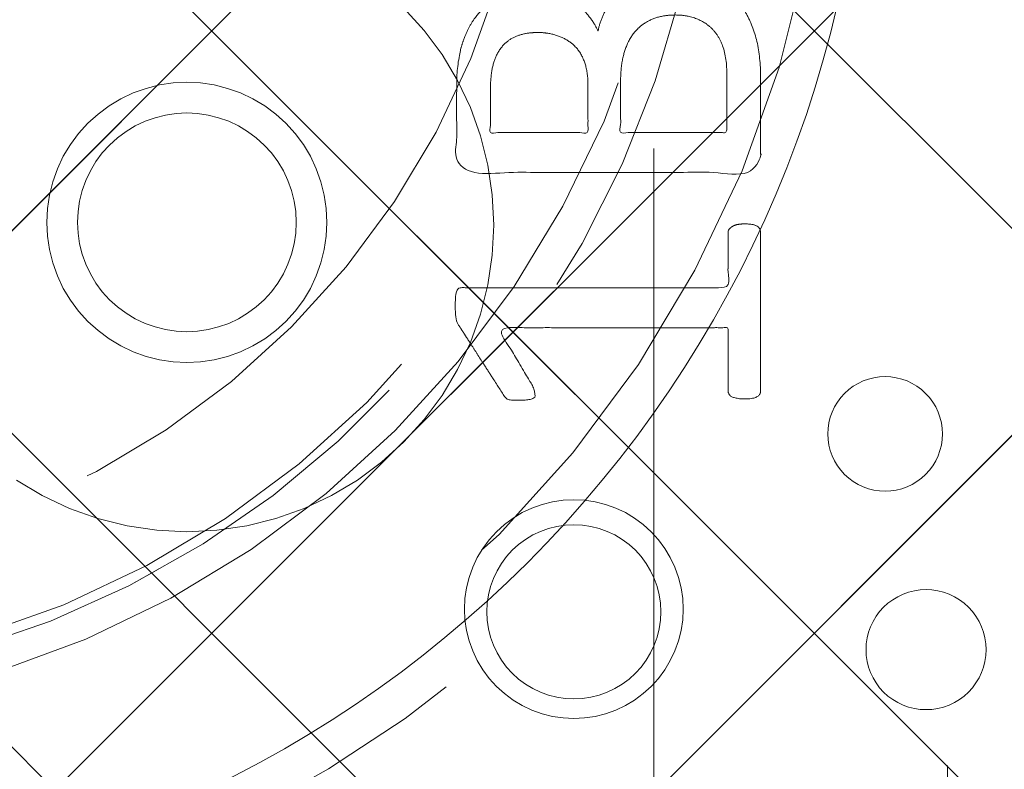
# Model space of a CAD drawing. Header units: inches. Extents: x -490 to -273, y -225 to 16.
# Tile 53 of 67: x -363.04 to -361.59, y 8.15 to 9.25. Entities that reach past the tile are written whole.
import ezdxf

# ---------------------------------------------------------------- set-up
doc = ezdxf.new("R2010")
doc.units = ezdxf.units.IN
doc.header["$LTSCALE"] = 32
doc.header["$MEASUREMENT"] = 0
doc.linetypes.add('Dash Style-1', pattern=[0.083328, 0.041656, -0.041672])
for name, color, linetype, lineweight in [('DashLine', 7, 'Dash Style-1', 13), ('DashLineFill', 7, 'Dash Style-1', 13), ('Drawing', 7, 'Continuous', 18), ('None', 7, 'Continuous', 18), ('Plastic-BracketCover', 7, 'Continuous', 13), ('SolidLine', 7, 'Continuous', 15), ('Wood_1-H', 7, 'Continuous', 13)]:
    doc.layers.add(name, color=color, linetype=linetype, lineweight=lineweight)
pattern_1 = [(45, (0, 0), (-1.61301565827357, 1.935715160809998), []), (45, (-1.0608, 1.0608), (-0.4723460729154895, 0.4167612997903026), [])]

# ---------------------------------------------------------------- blocks, each defined once
blk = doc.blocks.new('Group-9')
at = {"layer": 'Plastic-BracketCover', "color": 7}
for points, knots in [([(1.425934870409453, -0.3398696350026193), (1.448079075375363, -0.3398696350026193), (1.483143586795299, -0.3509408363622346), (1.512671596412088, -0.3693958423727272), (1.532972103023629, -0.3970783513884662), (1.555118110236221, -0.4469059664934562), (1.555118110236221, -0.5539431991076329), (1.555118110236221, -0.6203803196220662), (1.544045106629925, -0.6351443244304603), (1.330892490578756, -0.6351443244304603), (1.117739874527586, -0.6351443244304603), (1.106666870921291, -0.6203803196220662), (1.106666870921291, -0.5622479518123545), (1.106666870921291, -0.4708965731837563), (1.123276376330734, -0.4192243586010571), (1.150958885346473, -0.3860053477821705), (1.193405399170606, -0.3675503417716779), (1.235850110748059, -0.3675503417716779), (1.265378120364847, -0.374932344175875), (1.289369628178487, -0.3896963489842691), (1.309670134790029, -0.4136878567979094), (1.315206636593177, -0.4266063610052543), (1.318897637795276, -0.4081513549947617), (1.337350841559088, -0.3767778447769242), (1.365033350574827, -0.3527863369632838), (1.403788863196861, -0.3398696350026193), (1.425934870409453, -0.3398696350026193)], [0, 0, 0, 0.03145524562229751, 0.062910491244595, 0.09436573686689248, 0.1258209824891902, 0.188731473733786, 0.2661585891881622, 0.2758371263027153, 0.2855156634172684, 0.4355309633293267, 0.4452095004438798, 0.4548880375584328, 0.5214267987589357, 0.5746587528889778, 0.6278907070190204, 0.6811226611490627, 0.7343546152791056, 0.7627468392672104, 0.7911390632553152, 0.8195312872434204, 0.8479235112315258, 0.8479235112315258, 0.8859426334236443, 0.9239617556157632, 0.9619808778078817, 1, 1, 1]), ([(1.429625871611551, -0.4026148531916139), (1.409325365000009, -0.4026148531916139), (1.379797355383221, -0.4155333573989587), (1.359496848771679, -0.4395248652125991), (1.348423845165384, -0.4764330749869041), (1.348423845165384, -0.5401028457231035), (1.348423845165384, -0.5760901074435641), (1.426856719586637, -0.5760901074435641), (1.505289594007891, -0.5760901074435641), (1.505289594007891, -0.5327208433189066), (1.505289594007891, -0.4487514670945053), (1.477607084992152, -0.4155333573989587), (1.448079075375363, -0.4026148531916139), (1.429625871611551, -0.4026148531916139)], [0, 0, 0, 0.07915587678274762, 0.1583117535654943, 0.2374676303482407, 0.3166235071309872, 0.4195261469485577, 0.4195261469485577, 0.6437985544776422, 0.6437985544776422, 0.7678094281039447, 0.8839047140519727, 0.9419523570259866, 1, 1, 1]), ([(1.226622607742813, -0.4284518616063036), (1.210013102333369, -0.4284518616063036), (1.18417789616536, -0.4376793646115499), (1.165722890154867, -0.4579798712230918), (1.156495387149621, -0.4893515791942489), (1.156495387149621, -0.5447165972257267), (1.156495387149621, -0.5760901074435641), (1.228469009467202, -0.5760901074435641), (1.300442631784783, -0.5760901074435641), (1.300442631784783, -0.5419483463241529), (1.300442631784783, -0.4856605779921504), (1.289369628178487, -0.4561343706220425), (1.269069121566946, -0.4376793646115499), (1.241386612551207, -0.4284518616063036), (1.226622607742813, -0.4284518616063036)], [0, 0, 0, 0.07449877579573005, 0.1489975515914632, 0.223496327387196, 0.2979951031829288, 0.3954165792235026, 0.3954165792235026, 0.6189101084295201, 0.6189101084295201, 0.7249275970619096, 0.7936956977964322, 0.8624637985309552, 0.9312318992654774, 1, 1, 1]), ([(1.53112660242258, -0.7109774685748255), (1.538508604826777, -0.7109774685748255), (1.552349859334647, -0.7137457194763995), (1.555118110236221, -0.7220504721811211), (1.555118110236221, -0.841083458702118), (1.555118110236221, -0.9601164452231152), (1.553272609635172, -0.9638074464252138), (1.547736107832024, -0.9674984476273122), (1.538508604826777, -0.9693439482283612), (1.525590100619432, -0.9693439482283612), (1.516362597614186, -0.9674984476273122), (1.510826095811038, -0.965652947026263), (1.50713509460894, -0.9601164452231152), (1.50713509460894, -0.9112115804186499), (1.50713509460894, -0.864152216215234), (1.337351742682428, -0.864152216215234), (1.167568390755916, -0.864152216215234), (1.193404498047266, -0.9075205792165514), (1.219240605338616, -0.9508889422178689), (1.221086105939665, -0.9564254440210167), (1.222931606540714, -0.965652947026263), (1.219240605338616, -0.9693439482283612), (1.20816760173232, -0.9711894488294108), (1.195712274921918, -0.9711894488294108), (1.186023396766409, -0.9711894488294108), (1.180486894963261, -0.9693439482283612), (1.176795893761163, -0.965652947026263), (1.174950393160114, -0.9619619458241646), (1.141731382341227, -0.9102888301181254), (1.10851237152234, -0.8586157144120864), (1.106666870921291, -0.8567702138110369), (1.106666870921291, -0.8530792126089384), (1.104821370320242, -0.8475427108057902), (1.104821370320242, -0.8304718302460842), (1.104821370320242, -0.8124781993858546), (1.10851237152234, -0.8069416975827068), (1.112203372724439, -0.8050961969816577), (1.310591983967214, -0.8050961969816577), (1.50713509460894, -0.8050961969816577), (1.50713509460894, -0.7644960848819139), (1.50713509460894, -0.7202049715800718), (1.510826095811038, -0.7165139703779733), (1.516362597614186, -0.7128229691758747), (1.525590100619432, -0.7109774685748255), (1.53112660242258, -0.7109774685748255)], [0, 0, 0, 0.002610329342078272, 0.007830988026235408, 0.01044131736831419, 0.1761946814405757, 0.1788050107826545, 0.181415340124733, 0.1840256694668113, 0.1866359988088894, 0.1885937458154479, 0.1905514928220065, 0.192509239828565, 0.1944669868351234, 0.2443885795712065, 0.2443885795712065, 0.4244984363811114, 0.4244984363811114, 0.4780496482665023, 0.4780496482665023, 0.4842405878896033, 0.4904315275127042, 0.4966224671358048, 0.5028134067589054, 0.5070707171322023, 0.5109409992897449, 0.5148112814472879, 0.5186815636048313, 0.5186815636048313, 0.5762947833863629, 0.5762947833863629, 0.5787425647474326, 0.5811903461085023, 0.5836381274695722, 0.5902471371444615, 0.5931844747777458, 0.5961218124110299, 0.5990591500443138, 0.9118813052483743, 0.9118813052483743, 0.9765012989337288, 0.9823759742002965, 0.9882506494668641, 0.9941253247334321, 1, 1, 1])]:
    blk.add_open_spline(points, degree=2, knots=knots, dxfattribs=at)
blk = doc.blocks.new('1BRPFY-Leg_Plate (2D)')
at = {"layer": 'DashLineFill', "linetype": 'Continuous', "lineweight": 13}
h = blk.add_hatch(dxfattribs=at)
h.set_pattern_fill('Steel', color=253, style=0, pattern_type=2)
h.set_pattern_definition(pattern_1)
edge = h.paths.add_edge_path()
edge.add_arc((-1.704724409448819, -1.704724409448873), 0.125984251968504, 179.9999999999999, 269.9999999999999)
edge.add_line((-1.704724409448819, -1.830708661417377), (1.704724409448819, -1.830708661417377))
edge.add_arc((1.704724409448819, -1.704724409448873), 0.125984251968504, 270.0000000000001, 360.0000000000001)
edge.add_line((1.830708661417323, -1.704724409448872), (1.830708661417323, 1.704724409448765))
edge.add_arc((1.704724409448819, 1.704724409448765), 0.1259842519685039, 0, 90)
edge.add_line((1.704724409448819, 1.830708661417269), (-1.704724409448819, 1.830708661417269))
edge.add_arc((-1.704724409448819, 1.704724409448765), 0.1259842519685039, 90, 180)
edge.add_line((-1.830708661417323, 1.704724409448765), (-1.830708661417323, -1.704724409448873))
at = {"layer": 'DashLineFill', "flags": 128}
blk.add_lwpolyline([(-1.830708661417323, -1.704724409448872, 0.414213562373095), (-1.704724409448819, -1.830708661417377), (1.704724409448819, -1.830708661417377, 0.414213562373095), (1.830708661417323, -1.704724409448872), (1.830708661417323, 1.704724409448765, 0.414213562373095), (1.704724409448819, 1.830708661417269), (-1.704724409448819, 1.830708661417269, 0.414213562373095), (-1.830708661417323, 1.704724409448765)], format="xyb", close=True, dxfattribs=at)
at = {"layer": 'SolidLine', "flags": 128}
for points in [[(0.7086614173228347, -0.5019685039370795), (0.728920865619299, -0.5029637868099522), (0.7489852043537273, -0.5059400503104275), (0.7686612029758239, -0.5108686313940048), (0.7877593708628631, -0.5177020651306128), (0.8060957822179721, -0.5263745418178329), (0.823493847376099, -0.5368025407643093), (0.8397860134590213, -0.5488856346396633), (0.8548153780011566, -0.5625074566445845), (0.8684372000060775, -0.5775368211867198), (0.8805202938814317, -0.5938289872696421), (0.8909482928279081, -0.611227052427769), (0.8996207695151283, -0.6295634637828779), (0.9064542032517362, -0.6486616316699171), (0.9113827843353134, -0.6683376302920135), (0.9143590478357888, -0.688401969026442), (0.9153543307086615, -0.7086614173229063), (0.9143590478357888, -0.7289208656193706), (0.9113827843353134, -0.748985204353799), (0.9064542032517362, -0.7686612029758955), (0.8996207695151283, -0.7877593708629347), (0.8909482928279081, -0.8060957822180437), (0.8805202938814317, -0.8234938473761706), (0.8684372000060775, -0.8397860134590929), (0.8548153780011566, -0.8548153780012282), (0.8397860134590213, -0.8684372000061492), (0.823493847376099, -0.8805202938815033), (0.8060957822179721, -0.8909482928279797), (0.7877593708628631, -0.8996207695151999), (0.7686612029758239, -0.9064542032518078), (0.7489852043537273, -0.9113827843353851), (0.728920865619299, -0.9143590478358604), (0.7086614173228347, -0.9153543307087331), (0.6884019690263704, -0.9143590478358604), (0.668337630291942, -0.9113827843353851), (0.6486616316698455, -0.9064542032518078), (0.6295634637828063, -0.8996207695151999), (0.6112270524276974, -0.8909482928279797), (0.5938289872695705, -0.8805202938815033), (0.5775368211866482, -0.8684372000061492), (0.5625074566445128, -0.8548153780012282), (0.5488856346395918, -0.8397860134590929), (0.5368025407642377, -0.8234938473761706), (0.5263745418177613, -0.8060957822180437), (0.5177020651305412, -0.7877593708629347), (0.5108686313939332, -0.7686612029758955), (0.5059400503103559, -0.748985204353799), (0.5029637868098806, -0.7289208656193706), (0.5019685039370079, -0.7086614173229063), (0.5029637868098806, -0.688401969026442), (0.5059400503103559, -0.6683376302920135), (0.5108686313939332, -0.6486616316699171), (0.5177020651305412, -0.6295634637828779), (0.5263745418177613, -0.611227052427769), (0.5368025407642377, -0.5938289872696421), (0.5488856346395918, -0.5775368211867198), (0.5625074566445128, -0.5625074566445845), (0.5775368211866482, -0.5488856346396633), (0.5938289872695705, -0.5368025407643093), (0.6112270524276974, -0.5263745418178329), (0.6295634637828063, -0.5177020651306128), (0.6486616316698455, -0.5108686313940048), (0.668337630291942, -0.5059400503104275), (0.6884019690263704, -0.5029637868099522)], [(1.279527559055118, -1.118110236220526), (1.295349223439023, -1.118887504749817), (1.31101851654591, -1.121211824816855), (1.326384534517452, -1.125060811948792), (1.341299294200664, -1.130397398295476), (1.355619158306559, -1.137170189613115), (1.369206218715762, -1.145313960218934), (1.381929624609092, -1.154750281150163), (1.393666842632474, -1.165388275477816), (1.404304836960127, -1.177125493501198), (1.413741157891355, -1.189848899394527), (1.421884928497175, -1.203435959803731), (1.428657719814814, -1.217755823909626), (1.433994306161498, -1.232670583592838), (1.437843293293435, -1.24803660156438), (1.440167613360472, -1.263705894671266), (1.440944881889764, -1.279527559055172), (1.440167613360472, -1.295349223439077), (1.437843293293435, -1.311018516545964), (1.433994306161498, -1.326384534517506), (1.428657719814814, -1.341299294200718), (1.421884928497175, -1.355619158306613), (1.413741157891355, -1.369206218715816), (1.404304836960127, -1.381929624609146), (1.393666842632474, -1.393666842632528), (1.381929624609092, -1.404304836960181), (1.369206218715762, -1.413741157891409), (1.355619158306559, -1.421884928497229), (1.341299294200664, -1.428657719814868), (1.326384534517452, -1.433994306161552), (1.31101851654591, -1.437843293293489), (1.295349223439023, -1.440167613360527), (1.279527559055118, -1.440944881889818), (1.263705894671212, -1.440167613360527), (1.248036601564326, -1.437843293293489), (1.232670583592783, -1.433994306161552), (1.217755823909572, -1.428657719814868), (1.203435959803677, -1.421884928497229), (1.189848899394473, -1.413741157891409), (1.177125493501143, -1.404304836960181), (1.165388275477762, -1.393666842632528), (1.154750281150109, -1.381929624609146), (1.14531396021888, -1.369206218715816), (1.137170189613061, -1.355619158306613), (1.130397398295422, -1.341299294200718), (1.125060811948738, -1.326384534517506), (1.121211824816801, -1.311018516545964), (1.118887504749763, -1.295349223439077), (1.118110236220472, -1.279527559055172), (1.118887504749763, -1.263705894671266), (1.121211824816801, -1.24803660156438), (1.125060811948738, -1.232670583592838), (1.130397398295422, -1.217755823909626), (1.137170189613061, -1.203435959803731), (1.14531396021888, -1.189848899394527), (1.154750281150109, -1.177125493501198), (1.165388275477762, -1.165388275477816), (1.177125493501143, -1.154750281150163), (1.189848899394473, -1.145313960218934), (1.203435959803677, -1.137170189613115), (1.217755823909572, -1.130397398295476), (1.232670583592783, -1.125060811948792), (1.248036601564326, -1.121211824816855), (1.263705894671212, -1.118887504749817)]]:
    blk.add_lwpolyline(points, close=True, dxfattribs=at)
at = {"layer": 'Plastic-BracketCover', "color": 7}
blk.add_blockref('Group-9', (0, 0), dxfattribs=at)
blk = doc.blocks.new('1BRPX7-Util_Bkt_Lg-M (2D)')
at = {"layer": 'DashLineFill', "linetype": 'Continuous', "lineweight": 13}
h = blk.add_hatch(dxfattribs=at)
h.set_pattern_fill('Steel', color=253, style=0, pattern_type=2)
h.set_pattern_definition(pattern_1)
edge = h.paths.add_edge_path()
edge.add_line((-4.468503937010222, 7.405511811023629), (-3.129921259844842, 7.405511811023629))
edge.add_line((-3.129921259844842, 7.405511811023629), (-3.129921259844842, -2.011811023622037))
edge.add_line((-3.129921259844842, -2.011811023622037), (-4.468503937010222, -2.011811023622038))
edge.add_line((-4.468503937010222, -2.011811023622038), (-4.468503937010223, -2.145669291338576))
edge.add_line((-4.468503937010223, -2.145669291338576), (-2.421259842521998, -2.145669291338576))
edge.add_line((-2.421259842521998, -2.145669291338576), (-2.421259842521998, -2.523622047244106))
edge.add_arc((-2.303149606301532, -2.523622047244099), 0.1181102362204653, 180.0000000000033, 270.0000000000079)
edge.add_line((-2.303149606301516, -2.641732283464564), (2.303149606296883, -2.641732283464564))
edge.add_arc((2.303149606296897, -2.523622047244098), 0.1181102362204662, 269.9999999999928, 359.9999999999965)
edge.add_line((2.421259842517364, -2.523622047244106), (2.421259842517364, -2.145669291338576))
edge.add_line((2.421259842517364, -2.145669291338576), (4.46850393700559, -2.145669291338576))
edge.add_line((4.46850393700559, -2.145669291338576), (4.46850393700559, -2.011811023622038))
edge.add_line((4.46850393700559, -2.011811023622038), (3.129921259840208, -2.011811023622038))
edge.add_line((3.129921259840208, -2.011811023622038), (3.129921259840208, 7.405511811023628))
edge.add_line((3.129921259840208, 7.405511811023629), (4.46850393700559, 7.405511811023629))
edge.add_line((4.46850393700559, 7.405511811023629), (4.46850393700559, 7.539370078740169))
edge.add_line((4.46850393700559, 7.539370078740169), (2.421259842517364, 7.539370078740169))
edge.add_line((2.421259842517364, 7.539370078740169), (2.421259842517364, 7.917322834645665))
edge.add_arc((2.30314960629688, 7.917322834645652), 0.1181102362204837, 6.452788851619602e-12, 89.99999999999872)
edge.add_line((2.303149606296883, 8.035433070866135), (-2.303149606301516, 8.035433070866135))
edge.add_arc((-2.303149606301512, 7.91732283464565), 0.1181102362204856, 90.00000000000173, 179.9999999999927)
edge.add_line((-2.421259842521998, 7.917322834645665), (-2.421259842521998, 7.539370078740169))
edge.add_line((-2.421259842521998, 7.539370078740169), (-4.468503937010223, 7.539370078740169))
edge.add_line((-4.468503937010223, 7.539370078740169), (-4.468503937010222, 7.405511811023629))
at = {"layer": 'SolidLine', "flags": 128}
blk.add_lwpolyline([(1.02880818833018, 2.59967433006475), (1.058646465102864, 2.566752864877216), (1.085114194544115, 2.531065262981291), (1.107956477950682, 2.492955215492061), (1.126953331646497, 2.452789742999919), (1.141921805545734, 2.410955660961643), (1.152717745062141, 2.367855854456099), (1.159237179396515, 2.323905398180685), (1.161417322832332, 2.279527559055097), (1.159237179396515, 2.235149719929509), (1.152717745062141, 2.191199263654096), (1.141921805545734, 2.148099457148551), (1.126953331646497, 2.106265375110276), (1.107956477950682, 2.066099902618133), (1.085114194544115, 2.027989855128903), (1.058646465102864, 1.992302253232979), (1.02880818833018, 1.959380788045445), (0.995886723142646, 1.929542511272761), (0.9601991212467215, 1.903074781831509), (0.9220890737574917, 1.880232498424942), (0.881923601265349, 1.861235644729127), (0.8400895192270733, 1.846267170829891), (0.7969897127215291, 1.835471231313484), (0.7530392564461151, 1.828951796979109), (0.7086614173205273, 1.826771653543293), (0.6642835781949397, 1.828951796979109), (0.6203331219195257, 1.835471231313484), (0.5772333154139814, 1.846267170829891), (0.5353992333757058, 1.861235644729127), (0.4952337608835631, 1.880232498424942), (0.4571237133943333, 1.903074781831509)], dxfattribs=at)
blk.add_lwpolyline([(1.279527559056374, 1.837161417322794), (1.292122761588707, 1.836542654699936), (1.304596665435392, 1.834692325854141), (1.316829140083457, 1.831628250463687), (1.32870238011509, 1.827379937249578), (1.340102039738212, 1.82198829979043), (1.350918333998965, 1.815505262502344), (1.361047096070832, 1.807993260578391), (1.370390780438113, 1.799524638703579), (1.378859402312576, 1.790180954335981), (1.38637140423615, 1.780052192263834), (1.392854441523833, 1.769235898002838), (1.398246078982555, 1.757836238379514), (1.40249439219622, 1.745962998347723), (1.405558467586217, 1.733730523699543), (1.407408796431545, 1.721256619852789), (1.408027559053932, 1.708661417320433), (1.407408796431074, 1.6960662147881), (1.40555846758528, 1.683592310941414), (1.402494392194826, 1.671359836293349), (1.398246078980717, 1.659486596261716), (1.392854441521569, 1.648086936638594), (1.386371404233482, 1.637270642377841), (1.37885940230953, 1.627141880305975), (1.370390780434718, 1.617798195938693), (1.361047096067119, 1.60932957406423), (1.350918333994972, 1.601817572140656), (1.340102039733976, 1.595334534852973), (1.328702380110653, 1.589942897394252), (1.316829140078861, 1.585694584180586), (1.304596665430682, 1.582630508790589), (1.292122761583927, 1.580780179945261), (1.279527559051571, 1.580161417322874), (1.266932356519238, 1.580780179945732), (1.254458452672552, 1.582630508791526), (1.242225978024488, 1.58569458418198), (1.230352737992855, 1.589942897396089), (1.218953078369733, 1.595334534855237), (1.208136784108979, 1.601817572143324), (1.198008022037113, 1.609329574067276), (1.188664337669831, 1.617798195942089), (1.180195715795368, 1.627141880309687), (1.172683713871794, 1.637270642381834), (1.166200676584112, 1.64808693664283), (1.16080903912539, 1.659486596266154), (1.156560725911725, 1.671359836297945), (1.153496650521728, 1.683592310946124), (1.151646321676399, 1.696066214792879), (1.151027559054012, 1.708661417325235), (1.15164632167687, 1.721256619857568), (1.153496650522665, 1.733730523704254), (1.156560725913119, 1.745962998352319), (1.160809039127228, 1.757836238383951), (1.166200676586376, 1.769235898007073), (1.172683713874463, 1.780052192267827), (1.180195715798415, 1.790180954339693), (1.188664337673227, 1.799524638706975), (1.198008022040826, 1.807993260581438), (1.208136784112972, 1.815505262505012), (1.218953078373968, 1.821988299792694), (1.230352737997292, 1.827379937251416), (1.242225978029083, 1.831628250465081), (1.254458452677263, 1.834692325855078), (1.266932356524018, 1.836542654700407)], close=True, dxfattribs=at)
blk = doc.blocks.new('Slate-LegBrace (2D)')
at = {"layer": 'DashLineFill', "linetype": 'Continuous', "lineweight": 13}
h = blk.add_hatch(dxfattribs=at)
h.set_pattern_fill('Steel', color=253, style=0, pattern_type=2)
h.set_pattern_definition(pattern_1)
edge = h.paths.add_edge_path()
edge.add_line((-2.199587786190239, -0.1351515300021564), (-1.374775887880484, -0.1351515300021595))
edge.add_arc((3.636636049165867e-15, -0.01355418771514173), 1.380142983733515, 185.0545920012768, 354.9454079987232)
edge.add_line((1.374775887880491, -0.13515153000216), (2.199718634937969, -0.1351515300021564))
edge.add_arc((6.54243738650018e-05, -0.01705725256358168), 2.202821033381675, 183.0731271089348, 356.92687289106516, ccw=False)
h = blk.add_hatch(dxfattribs=at)
h.set_pattern_fill('Steel', color=253, style=0, pattern_type=2)
h.set_pattern_definition(pattern_1)
edge = h.paths.add_edge_path()
edge.add_line((2.191696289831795, -0.2375138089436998), (1.463739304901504, -0.2375137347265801))
edge.add_arc((-6.542437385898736e-05, -0.01704129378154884), 1.480314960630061, 188.5652811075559, 351.4347188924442, ccw=False)
edge.add_line((-1.463870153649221, -0.2375137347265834), (-2.191827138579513, -0.2375138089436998))
edge.add_line((-2.191827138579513, -0.2375138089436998), (-2.199718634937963, -0.1351515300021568))
edge.add_line((-2.199718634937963, -0.1351515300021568), (-1.374775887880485, -0.1351515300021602))
edge.add_arc((2.937282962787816e-15, -0.01355418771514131), 1.380142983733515, 185.0545920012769, 354.9454079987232)
edge.add_line((1.37477588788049, -0.1351515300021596), (2.199587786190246, -0.1351515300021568))
edge.add_line((2.199587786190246, -0.1351515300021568), (2.191696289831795, -0.2375138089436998))
h = blk.add_hatch(dxfattribs=at)
h.set_pattern_fill('Steel', color=253, style=0, pattern_type=2)
h.set_pattern_definition(pattern_1)
h.paths.add_polyline_path([(1.738774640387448, -0.9363963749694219), (1.747067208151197, -0.9368037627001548), (1.755279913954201, -0.9380220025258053), (1.763333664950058, -0.940039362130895), (1.771150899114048, -0.9428364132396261), (1.778656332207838, -0.9463862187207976), (1.785777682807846, -0.9506545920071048), (1.79244636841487, -0.9556004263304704), (1.798598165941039, -0.9611760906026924), (1.804173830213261, -0.9673278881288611), (1.809119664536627, -0.9739965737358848), (1.813388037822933, -0.9811179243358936), (1.816937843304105, -0.9886233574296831), (1.819734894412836, -0.9964405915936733), (1.821752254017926, -1.00449434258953), (1.822970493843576, -1.012707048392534), (1.823377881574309, -1.020999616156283), (1.822970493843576, -1.029292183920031), (1.821752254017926, -1.037504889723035), (1.819734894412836, -1.045558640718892), (1.816937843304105, -1.053375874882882), (1.813388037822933, -1.060881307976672), (1.809119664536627, -1.06800265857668), (1.804173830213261, -1.074671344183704), (1.798598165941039, -1.080823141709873), (1.79244636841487, -1.086398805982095), (1.785777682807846, -1.09134464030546), (1.778656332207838, -1.095613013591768), (1.771150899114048, -1.099162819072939), (1.763333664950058, -1.10195987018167), (1.755279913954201, -1.10397722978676), (1.747067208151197, -1.10519546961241), (1.738774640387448, -1.105602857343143), (1.7304820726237, -1.10519546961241), (1.722269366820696, -1.10397722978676), (1.714215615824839, -1.10195987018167), (1.706398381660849, -1.099162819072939), (1.698892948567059, -1.095613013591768), (1.691771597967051, -1.09134464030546), (1.685102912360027, -1.086398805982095), (1.678951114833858, -1.080823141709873), (1.673375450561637, -1.074671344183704), (1.668429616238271, -1.06800265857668), (1.664161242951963, -1.060881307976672), (1.660611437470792, -1.053375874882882), (1.657814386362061, -1.045558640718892), (1.655797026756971, -1.037504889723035), (1.654578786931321, -1.029292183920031), (1.654171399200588, -1.020999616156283), (1.654578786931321, -1.012707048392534), (1.655797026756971, -1.00449434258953), (1.657814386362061, -0.9964405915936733), (1.660611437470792, -0.9886233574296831), (1.664161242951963, -0.9811179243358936), (1.668429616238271, -0.9739965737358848), (1.673375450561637, -0.9673278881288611), (1.678951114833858, -0.9611760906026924), (1.685102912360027, -0.9556004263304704), (1.691771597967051, -0.9506545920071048), (1.698892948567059, -0.9463862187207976), (1.706398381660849, -0.9428364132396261), (1.714215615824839, -0.940039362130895), (1.722269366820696, -0.9380220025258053), (1.7304820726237, -0.9368037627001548)])
at = {"layer": 'DashLineFill', "flags": 128}
for points in [[(2.191696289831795, -0.2375138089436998), (1.463739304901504, -0.2375137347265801, -0.860662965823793), (-1.463870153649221, -0.2375137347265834), (-2.191827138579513, -0.2375138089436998), (-2.199718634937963, -0.1351515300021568), (-1.374775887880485, -0.1351515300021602, 0.9154551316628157), (1.37477588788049, -0.1351515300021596), (2.199587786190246, -0.1351515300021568)], [(-2.199587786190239, -0.1351515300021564), (-1.374775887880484, -0.1351515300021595, 0.9154551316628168), (1.374775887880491, -0.13515153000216), (2.199718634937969, -0.1351515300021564, -0.9477524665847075)]]:
    blk.add_lwpolyline(points, format="xyb", close=True, dxfattribs=at)
blk.add_lwpolyline([(1.738774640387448, -0.9363963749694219), (1.747067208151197, -0.9368037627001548), (1.755279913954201, -0.9380220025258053), (1.763333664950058, -0.940039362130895), (1.771150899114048, -0.9428364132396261), (1.778656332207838, -0.9463862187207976), (1.785777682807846, -0.9506545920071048), (1.79244636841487, -0.9556004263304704), (1.798598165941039, -0.9611760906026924), (1.804173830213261, -0.9673278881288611), (1.809119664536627, -0.9739965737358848), (1.813388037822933, -0.9811179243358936), (1.816937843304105, -0.9886233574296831), (1.819734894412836, -0.9964405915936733), (1.821752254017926, -1.00449434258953), (1.822970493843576, -1.012707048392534), (1.823377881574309, -1.020999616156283), (1.822970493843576, -1.029292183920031), (1.821752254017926, -1.037504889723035), (1.819734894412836, -1.045558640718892), (1.816937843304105, -1.053375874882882), (1.813388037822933, -1.060881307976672), (1.809119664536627, -1.06800265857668), (1.804173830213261, -1.074671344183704), (1.798598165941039, -1.080823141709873), (1.79244636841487, -1.086398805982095), (1.785777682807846, -1.09134464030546), (1.778656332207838, -1.095613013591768), (1.771150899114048, -1.099162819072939), (1.763333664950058, -1.10195987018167), (1.755279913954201, -1.10397722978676), (1.747067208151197, -1.10519546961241), (1.738774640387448, -1.105602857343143), (1.7304820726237, -1.10519546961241), (1.722269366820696, -1.10397722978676), (1.714215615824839, -1.10195987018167), (1.706398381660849, -1.099162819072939), (1.698892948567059, -1.095613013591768), (1.691771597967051, -1.09134464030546), (1.685102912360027, -1.086398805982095), (1.678951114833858, -1.080823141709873), (1.673375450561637, -1.074671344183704), (1.668429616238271, -1.06800265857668), (1.664161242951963, -1.060881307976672), (1.660611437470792, -1.053375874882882), (1.657814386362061, -1.045558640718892), (1.655797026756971, -1.037504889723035), (1.654578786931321, -1.029292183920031), (1.654171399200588, -1.020999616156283), (1.654578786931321, -1.012707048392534), (1.655797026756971, -1.00449434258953), (1.657814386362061, -0.9964405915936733), (1.660611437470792, -0.9886233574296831), (1.664161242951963, -0.9811179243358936), (1.668429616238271, -0.9739965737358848), (1.673375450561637, -0.9673278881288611), (1.678951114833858, -0.9611760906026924), (1.685102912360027, -0.9556004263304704), (1.691771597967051, -0.9506545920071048), (1.698892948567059, -0.9463862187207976), (1.706398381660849, -0.9428364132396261), (1.714215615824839, -0.940039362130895), (1.722269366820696, -0.9380220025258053), (1.7304820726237, -0.9368037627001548)], close=True, dxfattribs=at)
blk = doc.blocks.new('TLLegSleeve (2D)')
at = {"layer": 'DashLineFill', "linetype": 'Continuous', "lineweight": 13}
h = blk.add_hatch(dxfattribs=at)
h.set_pattern_fill('Steel', color=253, style=0, pattern_type=2)
h.set_pattern_definition(pattern_1)
edge = h.paths.add_edge_path()
edge.add_line((1.08267716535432, 1.402343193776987), (1.08267716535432, 2.913385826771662))
edge.add_arc((-1.707523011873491e-13, 2.913385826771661), 1.08267716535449, 4.479377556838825e-14, 180)
edge.add_line((-1.082677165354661, 2.913385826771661), (-1.08267716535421, 1.402343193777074))
edge.add_arc((-1.332267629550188e-15, 2.886579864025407e-15), 1.771653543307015, 127.6698869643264, 412.330113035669)
edge.add_line((1.08267716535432, 1.402343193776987), (1.08267716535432, 1.402343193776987))
edge = h.paths.add_edge_path()
edge.add_arc((1.665334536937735e-15, 2.91338582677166), 0.7480314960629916, 180, 360)
edge.add_arc((1.665334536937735e-15, 2.91338582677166), 0.7480314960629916, 9.54166404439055e-15, 180)
edge.add_line((-0.7480314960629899, 2.91338582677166), (-0.7480314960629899, 2.91338582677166))
edge = h.paths.add_edge_path()
edge.add_arc((-1.723066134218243e-13, 5.70119602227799e-16), 1.437007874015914, 180, 360)
edge.add_arc((-1.723066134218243e-13, 9.149983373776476e-17), 1.437007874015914, 9.541664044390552e-15, 180)
edge.add_line((-1.437007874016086, 3.308097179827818e-16), (-1.437007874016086, 3.308097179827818e-16))
at = {"layer": 'DashLine', "color": 8, "flags": 128}
blk.add_lwpolyline([(1.653543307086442, 1.118599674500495e-14), (1.645581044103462, -0.1620755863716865), (1.621770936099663, -0.3225902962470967), (1.582342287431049, -0.4799982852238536), (1.527674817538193, -0.6327836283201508), (1.45829500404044, -0.7794749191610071), (1.374871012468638, -0.9186594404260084), (1.278206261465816, -1.048996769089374), (1.169231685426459, -1.169231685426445), (1.048996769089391, -1.278206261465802), (0.918659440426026, -1.374871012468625), (0.7794749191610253, -1.458295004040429), (0.6327836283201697, -1.527674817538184), (0.4799982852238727, -1.582342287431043), (0.3225902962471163, -1.621770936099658), (0.1620755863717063, -1.645581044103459), (8.723964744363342e-15, -1.653543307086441), (-0.162075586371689, -1.645581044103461), (-0.3225902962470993, -1.621770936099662), (-0.4799982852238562, -1.582342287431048), (-0.6327836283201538, -1.527674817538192), (-0.7794749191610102, -1.458295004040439), (-0.9186594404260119, -1.374871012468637), (-1.048996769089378, -1.278206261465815), (-1.169231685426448, -1.169231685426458), (-1.278206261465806, -1.048996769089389), (-1.374871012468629, -0.9186594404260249), (-1.458295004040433, -0.7794749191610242), (-1.527674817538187, -0.6327836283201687), (-1.582342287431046, -0.4799982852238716), (-1.621770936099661, -0.3225902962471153), (-1.645581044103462, -0.1620755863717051), (-1.653543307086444, -7.741682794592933e-15), (-1.645581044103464, 0.1620755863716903), (-1.621770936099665, 0.3225902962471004), (-1.582342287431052, 0.4799982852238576), (-1.527674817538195, 0.6327836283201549), (-1.458295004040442, 0.7794749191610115), (-1.37487101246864, 0.918659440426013), (-1.278206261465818, 1.048996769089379), (-1.169231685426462, 1.169231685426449), (-1.048996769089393, 1.278206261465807), (-0.9186594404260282, 1.37487101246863), (-0.7794749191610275, 1.458295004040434), (-0.6327836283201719, 1.527674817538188), (-0.479998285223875, 1.582342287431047), (-0.3225902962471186, 1.621770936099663), (-0.1620755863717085, 1.645581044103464), (-1.096189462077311e-14, 1.653543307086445), (0.1620755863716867, 1.645581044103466), (0.3225902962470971, 1.621770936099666), (0.479998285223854, 1.582342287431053), (0.6327836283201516, 1.527674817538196), (0.7794749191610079, 1.458295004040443), (0.9186594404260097, 1.374871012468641), (1.048996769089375, 1.278206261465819), (1.169231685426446, 1.169231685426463), (1.278206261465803, 1.048996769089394), (1.374871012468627, 0.9186594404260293), (1.458295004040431, 0.7794749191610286), (1.527674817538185, 0.6327836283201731), (1.582342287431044, 0.4799982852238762), (1.621770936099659, 0.3225902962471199), (1.64558104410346, 0.1620755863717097)], close=True, dxfattribs=at)
at = {"layer": 'DashLineFill', "flags": 128}
for points in [[(1.08267716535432, 1.402343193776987), (1.08267716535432, 2.913385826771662, 0.9999999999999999), (-1.082677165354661, 2.913385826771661), (-1.08267716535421, 1.402343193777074, 2.931618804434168), (1.08267716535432, 1.402343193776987)], [(-1.437007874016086, 3.308097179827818e-16, 0.9999999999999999), (1.437007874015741, 3.308097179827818e-16, 0.9999999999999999), (-1.437007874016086, 3.308097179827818e-16)]]:
    blk.add_lwpolyline(points, format="xyb", close=True, dxfattribs=at)
blk = doc.blocks.new('Group-12')
at = {"layer": 'SolidLine', "flags": 128}
blk.add_lwpolyline([(64.2716535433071, -5.31496062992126, -0.4142135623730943), (65.98425196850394, -3.602362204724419, -0.414213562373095), (67.69685039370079, -5.31496062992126, -0.4142135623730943), (65.98425196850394, -7.027559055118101, -0.414213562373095)], format="xyb", close=True, dxfattribs=at)
at = {"layer": 'Wood_1-H', "color": 7}
for name, p in [('1BRPX7-Util_Bkt_Lg-M (2D)', (65.98425196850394, -8.30708661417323)), ('TLLegSleeve (2D)', (65.98425196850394, -5.31496062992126)), ('Slate-LegBrace (2D)', (65.98425196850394, -5.31496062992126)), ('1BRPFY-Leg_Plate (2D)', (65.98425196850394, -5.31496062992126))]:
    blk.add_blockref(name, p, dxfattribs=at)
blk = doc.blocks.new('Group-13')
at = {"layer": 'None'}
blk.add_blockref('Group-12', (0, 0), dxfattribs=at)
blk = doc.blocks.new('SL Utility Cabinet (2D)')
at = {"layer": 'None'}
blk.add_blockref('Group-13', (0, 0), dxfattribs=at)
at = {"layer": 'Drawing', "color": 0, "flags": 1}
for tag in ['Tag', 'Catalog', 'Option1', 'Option2', 'Option3', 'Option4', 'Option5', 'Option6', 'Option7', 'Option8', 'Option9', 'Option10', 'Option11', 'Option12', 'Custom', 'FinishGroup', 'Discount', 'Item2', 'Item3', 'Item6', 'Item9', 'Item10', 'Item12', 'Item13', 'Item16', 'Item19', 'Item20', 'Item21', 'Item22', 'Item23', 'Item24', 'Item25', 'Item8', 'Item18', 'Item1', 'Item4', 'Item5', 'Item7', 'Item11', 'Item14', 'Item15', 'Item17']:
    blk.add_attdef(tag, (-70.02492789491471, 10.90788591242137), '', height=0.007086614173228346, dxfattribs=at)
blk = doc.blocks.new('Group-19')
at = {"layer": 'SolidLine'}
blk.add_open_spline([(-1.102362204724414, -2.559055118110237), (-19.09448818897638, -2.559055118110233), (-37.08661417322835, -2.559055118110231), (-37.08655118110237, -16.27955511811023), (-37.08648818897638, -30.00005511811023), (-37.08654168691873, -33.95503042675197), (-36.65348818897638, -37.88605511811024), (-34.77948818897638, -54.89405511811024), (-32.90548818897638, -71.90205511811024), (-32.43638942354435, -74.36921561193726), (-29.93148818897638, -74.56705511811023), (-19.09448818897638, -74.56705511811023), (-8.257488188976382, -74.56705511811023), (-5.752586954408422, -74.36921561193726), (-5.283488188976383, -71.90205511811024), (-3.409488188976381, -54.89405511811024), (-1.53548818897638, -37.88605511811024), (-1.102434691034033, -33.95503042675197), (-1.10248818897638, -30.00005511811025), (-1.102425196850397, -16.27955511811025), (-1.102362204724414, -2.559055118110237)], degree=2, knots=[0, 0, 0, 0.1739697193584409, 0.1739697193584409, 0.3066361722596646, 0.3066361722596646, 0.3448776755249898, 0.3448776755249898, 0.5103340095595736, 0.5103340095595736, 0.5346179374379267, 0.5346179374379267, 0.6393517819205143, 0.6393517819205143, 0.6636357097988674, 0.6636357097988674, 0.8290920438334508, 0.8290920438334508, 0.8673335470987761, 0.8673335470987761, 1, 1, 1], dxfattribs=at)
blk = doc.blocks.new('TL14_lower_leg (2D)')
at = {"layer": 'DashLine', "flags": 128}
for points in [[(-1.777195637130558e-14, 1.377952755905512), (0.1350629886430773, 1.371317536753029), (0.2688252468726, 1.351475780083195), (0.3999985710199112, 1.318618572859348), (0.5273196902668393, 1.27306234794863), (0.649562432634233, 1.215245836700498), (0.7655495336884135, 1.14572584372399), (0.8741639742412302, 1.065171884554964), (0.9743597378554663, 0.9743597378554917), (1.065171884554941, 0.8741639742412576), (1.14572584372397, 0.7655495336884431), (1.215245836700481, 0.6495624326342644), (1.273062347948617, 0.5273196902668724), (1.318618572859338, 0.3999985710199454), (1.351475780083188, 0.2688252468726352), (1.371317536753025, 0.1350629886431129), (1.377952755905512, 1.783045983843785e-14), (1.371317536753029, -0.1350629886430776), (1.351475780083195, -0.2688252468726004), (1.318618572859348, -0.3999985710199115), (1.27306234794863, -0.5273196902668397), (1.215245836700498, -0.6495624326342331), (1.145725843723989, -0.7655495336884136), (1.065171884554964, -0.8741639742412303), (0.9743597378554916, -0.9743597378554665), (0.8741639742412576, -1.065171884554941), (0.7655495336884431, -1.14572584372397), (0.6495624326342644, -1.215245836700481), (0.5273196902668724, -1.273062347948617), (0.3999985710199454, -1.318618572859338), (0.2688252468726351, -1.351475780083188), (0.135062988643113, -1.371317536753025), (1.777195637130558e-14, -1.377952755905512), (-0.1350629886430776, -1.371317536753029), (-0.2688252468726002, -1.351475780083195), (-0.3999985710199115, -1.318618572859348), (-0.5273196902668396, -1.27306234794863), (-0.6495624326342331, -1.215245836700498), (-0.7655495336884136, -1.14572584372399), (-0.8741639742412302, -1.065171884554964), (-0.9743597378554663, -0.9743597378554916), (-1.065171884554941, -0.8741639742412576), (-1.14572584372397, -0.7655495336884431), (-1.215245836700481, -0.6495624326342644), (-1.273062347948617, -0.5273196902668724), (-1.318618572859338, -0.3999985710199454), (-1.351475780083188, -0.2688252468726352), (-1.371317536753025, -0.1350629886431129), (-1.377952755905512, -1.783045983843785e-14), (-1.371317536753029, 0.1350629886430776), (-1.351475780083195, 0.2688252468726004), (-1.318618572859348, 0.3999985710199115), (-1.27306234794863, 0.5273196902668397), (-1.215245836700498, 0.6495624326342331), (-1.145725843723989, 0.7655495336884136), (-1.065171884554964, 0.8741639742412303), (-0.9743597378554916, 0.9743597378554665), (-0.8741639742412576, 1.065171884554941), (-0.7655495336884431, 1.14572584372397), (-0.6495624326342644, 1.215245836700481), (-0.5273196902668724, 1.273062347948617), (-0.3999985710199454, 1.318618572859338), (-0.2688252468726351, 1.351475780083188), (-0.135062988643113, 1.371317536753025)], [(-0.7086614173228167, -0.547244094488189), (-0.6928397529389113, -0.54802136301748), (-0.6771704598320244, -0.5503456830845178), (-0.6618044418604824, -0.5541946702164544), (-0.6468896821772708, -0.5595312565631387), (-0.6325698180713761, -0.5663040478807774), (-0.6189827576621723, -0.574447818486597), (-0.6062593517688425, -0.5838841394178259), (-0.5945221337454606, -0.5945221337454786), (-0.583884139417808, -0.6062593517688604), (-0.5744478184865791, -0.6189827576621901), (-0.5663040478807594, -0.632569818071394), (-0.5595312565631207, -0.6468896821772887), (-0.5541946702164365, -0.6618044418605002), (-0.5503456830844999, -0.6771704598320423), (-0.5480213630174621, -0.6928397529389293), (-0.547244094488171, -0.7086614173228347), (-0.5480213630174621, -0.72448308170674), (-0.5503456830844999, -0.7401523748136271), (-0.5541946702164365, -0.7555183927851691), (-0.5595312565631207, -0.7704331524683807), (-0.5663040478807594, -0.7847530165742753), (-0.5744478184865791, -0.7983400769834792), (-0.583884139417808, -0.811063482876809), (-0.5945221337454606, -0.8228007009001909), (-0.6062593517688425, -0.8334386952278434), (-0.6189827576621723, -0.8428750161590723), (-0.6325698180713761, -0.8510187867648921), (-0.6468896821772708, -0.8577915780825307), (-0.6618044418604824, -0.8631281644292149), (-0.6771704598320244, -0.8669771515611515), (-0.6928397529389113, -0.8693014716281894), (-0.7086614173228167, -0.8700787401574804), (-0.7244830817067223, -0.8693014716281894), (-0.7401523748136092, -0.8669771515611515), (-0.7555183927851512, -0.8631281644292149), (-0.7704331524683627, -0.8577915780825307), (-0.7847530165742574, -0.8510187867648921), (-0.7983400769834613, -0.8428750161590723), (-0.8110634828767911, -0.8334386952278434), (-0.822800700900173, -0.8228007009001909), (-0.8334386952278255, -0.811063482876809), (-0.8428750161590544, -0.7983400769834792), (-0.8510187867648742, -0.7847530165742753), (-0.8577915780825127, -0.7704331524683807), (-0.863128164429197, -0.7555183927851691), (-0.8669771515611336, -0.7401523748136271), (-0.8693014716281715, -0.72448308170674), (-0.8700787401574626, -0.7086614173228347), (-0.8693014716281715, -0.6928397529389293), (-0.8669771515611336, -0.6771704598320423), (-0.863128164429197, -0.6618044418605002), (-0.8577915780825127, -0.6468896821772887), (-0.8510187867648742, -0.632569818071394), (-0.8428750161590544, -0.6189827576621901), (-0.8334386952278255, -0.6062593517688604), (-0.822800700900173, -0.5945221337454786), (-0.8110634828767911, -0.5838841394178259), (-0.7983400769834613, -0.574447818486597), (-0.7847530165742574, -0.5663040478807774), (-0.7704331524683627, -0.5595312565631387), (-0.7555183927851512, -0.5541946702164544), (-0.7401523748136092, -0.5503456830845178), (-0.7244830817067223, -0.54802136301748)]]:
    blk.add_lwpolyline(points, close=True, dxfattribs=at)
blk = doc.blocks.new('Group-31')
at = {"layer": 'DashLineFill', "linetype": 'Continuous', "lineweight": 13}
h = blk.add_hatch(dxfattribs=at)
h.set_pattern_fill('Steel', color=253, style=0, pattern_type=2)
h.set_pattern_definition(pattern_1)
h.paths.add_polyline_path([(-2.066929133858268, 1.397637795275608), (2.066929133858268, 1.397637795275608), (2.066929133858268, 0.1377952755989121), (2.106299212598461, 0.1377952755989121), (2.106299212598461, -0.1377952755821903), (2.066929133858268, -0.1377952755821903), (2.066929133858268, -5.275590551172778), (2.106299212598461, -5.275590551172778), (2.106299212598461, -5.55118110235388), (2.066929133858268, -5.55118110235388), (2.066929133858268, -5.82677165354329), (-2.066929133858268, -5.82677165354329), (-2.066929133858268, -5.55118110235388), (-2.106299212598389, -5.55118110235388), (-2.106299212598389, -5.275590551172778), (-2.066929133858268, -5.275590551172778), (-2.066929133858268, -0.1377952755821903), (-2.106299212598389, -0.1377952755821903), (-2.106299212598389, 0.1377952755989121), (-2.066929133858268, 0.1377952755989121)])
at = {"layer": 'DashLineFill', "flags": 128}
blk.add_lwpolyline([(-2.066929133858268, 1.397637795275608), (2.066929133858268, 1.397637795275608), (2.066929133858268, 0.1377952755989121), (2.106299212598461, 0.1377952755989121), (2.106299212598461, -0.1377952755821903), (2.066929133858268, -0.1377952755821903), (2.066929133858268, -5.275590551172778), (2.106299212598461, -5.275590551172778), (2.106299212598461, -5.55118110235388), (2.066929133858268, -5.55118110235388), (2.066929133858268, -5.82677165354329), (-2.066929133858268, -5.82677165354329), (-2.066929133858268, -5.55118110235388), (-2.106299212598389, -5.55118110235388), (-2.106299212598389, -5.275590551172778), (-2.066929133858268, -5.275590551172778), (-2.066929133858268, -0.1377952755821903), (-2.106299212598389, -0.1377952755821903), (-2.106299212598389, 0.1377952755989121), (-2.066929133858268, 0.1377952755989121)], close=True, dxfattribs=at)
blk = doc.blocks.new('TL14_upper_leg (2D)')
at = {"layer": 'DashLine', "flags": 128}
blk.add_lwpolyline([(0, 1.22047244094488), (0.1196272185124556, 1.214595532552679), (0.2381023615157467, 1.197021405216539), (0.3542844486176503, 1.167919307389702), (0.4670545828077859, 1.127569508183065), (0.5753267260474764, 1.076360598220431), (0.6780581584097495, 1.01478574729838), (0.7742595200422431, 0.9434379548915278), (0.8630043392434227, 0.8630043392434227), (0.9434379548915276, 0.7742595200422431), (1.01478574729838, 0.6780581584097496), (1.076360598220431, 0.5753267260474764), (1.127569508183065, 0.467054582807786), (1.167919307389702, 0.3542844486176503), (1.197021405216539, 0.2381023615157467), (1.214595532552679, 0.1196272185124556), (1.22047244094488, 7.47323834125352e-17), (1.214595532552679, -0.1196272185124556), (1.197021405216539, -0.2381023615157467), (1.167919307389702, -0.3542844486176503), (1.127569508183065, -0.467054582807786), (1.076360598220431, -0.5753267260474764), (1.01478574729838, -0.6780581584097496), (0.9434379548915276, -0.7742595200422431), (0.8630043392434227, -0.8630043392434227), (0.7742595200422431, -0.9434379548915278), (0.6780581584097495, -1.01478574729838), (0.5753267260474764, -1.076360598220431), (0.4670545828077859, -1.127569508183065), (0.3542844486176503, -1.167919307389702), (0.2381023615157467, -1.197021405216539), (0.1196272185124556, -1.214595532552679), (0, -1.22047244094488), (-0.1196272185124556, -1.214595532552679), (-0.2381023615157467, -1.197021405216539), (-0.3542844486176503, -1.167919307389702), (-0.4670545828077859, -1.127569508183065), (-0.5753267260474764, -1.076360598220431), (-0.6780581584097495, -1.01478574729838), (-0.7742595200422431, -0.9434379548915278), (-0.8630043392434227, -0.8630043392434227), (-0.9434379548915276, -0.7742595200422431), (-1.01478574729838, -0.6780581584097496), (-1.076360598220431, -0.5753267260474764), (-1.127569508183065, -0.467054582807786), (-1.167919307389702, -0.3542844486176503), (-1.197021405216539, -0.2381023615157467), (-1.214595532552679, -0.1196272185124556), (-1.22047244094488, 7.47323834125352e-17), (-1.214595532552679, 0.1196272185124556), (-1.197021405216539, 0.2381023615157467), (-1.167919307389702, 0.3542844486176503), (-1.127569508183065, 0.467054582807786), (-1.076360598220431, 0.5753267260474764), (-1.01478574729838, 0.6780581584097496), (-0.9434379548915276, 0.7742595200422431), (-0.8630043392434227, 0.8630043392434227), (-0.7742595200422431, 0.9434379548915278), (-0.6780581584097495, 1.01478574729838), (-0.5753267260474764, 1.076360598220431), (-0.4670545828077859, 1.127569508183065), (-0.3542844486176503, 1.167919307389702), (-0.2381023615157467, 1.197021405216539), (-0.1196272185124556, 1.214595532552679)], close=True, dxfattribs=at)
at = {"layer": 'DashLine', "color": 7}
blk.add_blockref('Group-31', (0, 0), dxfattribs=at)
blk = doc.blocks.new('1BRPT9-Bracket (2D)')
at = {"layer": 'DashLineFill', "linetype": 'Continuous', "lineweight": 13}
h = blk.add_hatch(dxfattribs=at)
h.set_pattern_fill('Steel', color=253, style=0, pattern_type=2)
h.set_pattern_definition(pattern_1)
edge = h.paths.add_edge_path()
edge.add_arc((1.677931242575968, -8.488188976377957), 0.2519685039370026, 269.999999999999, 360.0000000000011)
edge.add_line((1.929899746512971, -8.488188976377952), (1.929899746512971, -7.480314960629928))
edge.add_line((1.929899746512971, -7.480314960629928), (2.323600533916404, -7.480314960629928))
edge.add_line((2.323600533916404, -7.480314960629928), (2.323600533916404, 7.461135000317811))
edge.add_line((2.323600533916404, 7.461135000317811), (1.929899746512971, 7.480314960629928))
edge.add_line((1.929899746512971, 7.480314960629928), (1.929899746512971, 8.488188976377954))
edge.add_arc((1.677931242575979, 8.488188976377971), 0.2519685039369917, 359.999999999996, 450.0000000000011)
edge.add_line((1.677931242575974, 8.740157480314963), (-2.32206875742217, 8.740157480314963))
edge.add_line((-2.32206875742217, 8.740157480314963), (-2.32206875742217, -8.74015748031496))
edge.add_line((-2.32206875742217, -8.74015748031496), (1.677931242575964, -8.74015748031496))
h = blk.add_hatch(dxfattribs=at)
h.set_pattern_fill('Steel', color=253, style=0, pattern_type=2)
h.set_pattern_definition(pattern_1)
h.paths.add_polyline_path([(1.339348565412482, 3.001968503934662), (1.348031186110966, 3.001541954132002), (1.35663018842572, 3.000266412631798), (1.365062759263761, 2.99815416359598), (1.373247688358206, 2.995225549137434), (1.381106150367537, 2.991508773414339), (1.388562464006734, 2.987039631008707), (1.395544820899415, 2.981861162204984), (1.401985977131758, 2.97602323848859), (1.407823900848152, 2.969582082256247), (1.413002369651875, 2.962599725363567), (1.417471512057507, 2.955143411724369), (1.421188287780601, 2.947284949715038), (1.424116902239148, 2.939100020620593), (1.426229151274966, 2.930667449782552), (1.42750469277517, 2.922068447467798), (1.427931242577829, 2.913385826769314), (1.42750469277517, 2.90470320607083), (1.426229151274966, 2.896104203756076), (1.424116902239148, 2.887671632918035), (1.421188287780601, 2.87948670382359), (1.417471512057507, 2.871628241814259), (1.413002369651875, 2.864171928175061), (1.407823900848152, 2.857189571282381), (1.401985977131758, 2.850748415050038), (1.395544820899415, 2.844910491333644), (1.388562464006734, 2.839732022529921), (1.381106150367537, 2.835262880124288), (1.373247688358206, 2.831546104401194), (1.365062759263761, 2.828617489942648), (1.35663018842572, 2.82650524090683), (1.348031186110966, 2.825229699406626), (1.339348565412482, 2.824803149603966), (1.330665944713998, 2.825229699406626), (1.322066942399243, 2.82650524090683), (1.313634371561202, 2.828617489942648), (1.305449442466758, 2.831546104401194), (1.297590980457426, 2.835262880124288), (1.290134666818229, 2.839732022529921), (1.283152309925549, 2.844910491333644), (1.276711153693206, 2.850748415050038), (1.270873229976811, 2.857189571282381), (1.265694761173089, 2.864171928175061), (1.261225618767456, 2.871628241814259), (1.257508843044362, 2.87948670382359), (1.254580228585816, 2.887671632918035), (1.252467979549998, 2.896104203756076), (1.251192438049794, 2.90470320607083), (1.250765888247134, 2.913385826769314), (1.251192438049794, 2.922068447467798), (1.252467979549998, 2.930667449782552), (1.254580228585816, 2.939100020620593), (1.257508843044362, 2.947284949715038), (1.261225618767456, 2.955143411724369), (1.265694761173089, 2.962599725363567), (1.270873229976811, 2.969582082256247), (1.276711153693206, 2.97602323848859), (1.283152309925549, 2.981861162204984), (1.290134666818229, 2.987039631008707), (1.297590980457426, 2.991508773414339), (1.305449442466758, 2.995225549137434), (1.313634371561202, 2.99815416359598), (1.322066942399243, 3.000266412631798), (1.330665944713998, 3.001541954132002)])
at = {"layer": 'DashLineFill', "flags": 128}
blk.add_lwpolyline([(1.339348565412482, 3.001968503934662), (1.348031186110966, 3.001541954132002), (1.35663018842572, 3.000266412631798), (1.365062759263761, 2.99815416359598), (1.373247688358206, 2.995225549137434), (1.381106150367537, 2.991508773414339), (1.388562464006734, 2.987039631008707), (1.395544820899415, 2.981861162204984), (1.401985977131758, 2.97602323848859), (1.407823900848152, 2.969582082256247), (1.413002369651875, 2.962599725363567), (1.417471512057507, 2.955143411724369), (1.421188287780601, 2.947284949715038), (1.424116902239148, 2.939100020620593), (1.426229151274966, 2.930667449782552), (1.42750469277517, 2.922068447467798), (1.427931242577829, 2.913385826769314), (1.42750469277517, 2.90470320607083), (1.426229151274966, 2.896104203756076), (1.424116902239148, 2.887671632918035), (1.421188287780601, 2.87948670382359), (1.417471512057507, 2.871628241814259), (1.413002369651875, 2.864171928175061), (1.407823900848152, 2.857189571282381), (1.401985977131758, 2.850748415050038), (1.395544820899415, 2.844910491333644), (1.388562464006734, 2.839732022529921), (1.381106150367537, 2.835262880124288), (1.373247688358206, 2.831546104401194), (1.365062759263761, 2.828617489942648), (1.35663018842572, 2.82650524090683), (1.348031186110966, 2.825229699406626), (1.339348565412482, 2.824803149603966), (1.330665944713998, 2.825229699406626), (1.322066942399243, 2.82650524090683), (1.313634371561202, 2.828617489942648), (1.305449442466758, 2.831546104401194), (1.297590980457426, 2.835262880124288), (1.290134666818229, 2.839732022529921), (1.283152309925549, 2.844910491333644), (1.276711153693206, 2.850748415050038), (1.270873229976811, 2.857189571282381), (1.265694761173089, 2.864171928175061), (1.261225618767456, 2.871628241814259), (1.257508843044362, 2.87948670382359), (1.254580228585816, 2.887671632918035), (1.252467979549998, 2.896104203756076), (1.251192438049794, 2.90470320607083), (1.250765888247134, 2.913385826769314), (1.251192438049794, 2.922068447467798), (1.252467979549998, 2.930667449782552), (1.254580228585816, 2.939100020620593), (1.257508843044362, 2.947284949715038), (1.261225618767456, 2.955143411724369), (1.265694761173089, 2.962599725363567), (1.270873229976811, 2.969582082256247), (1.276711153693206, 2.97602323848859), (1.283152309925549, 2.981861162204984), (1.290134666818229, 2.987039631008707), (1.297590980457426, 2.991508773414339), (1.305449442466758, 2.995225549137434), (1.313634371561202, 2.99815416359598), (1.322066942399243, 3.000266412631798), (1.330665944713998, 3.001541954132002)], close=True, dxfattribs=at)
blk = doc.blocks.new('Group-56')
at = {"layer": 'None', "color": 7}
for name, p, rotation in [('TL14_upper_leg (2D)', (-17.99212598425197, -5.31496062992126), 270), ('1BRPT9-Bracket (2D)', (-19.10629921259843, -5.31496062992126), 270), ('TL14_lower_leg (2D)', (-17.99212598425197, -5.31496062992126), 90)]:
    blk.add_blockref(name, p, dxfattribs=dict(at, rotation=rotation))
blk = doc.blocks.new('Group-67')
at = {"layer": 'None'}
for name in ['Group-19', 'Group-56']:
    blk.add_blockref(name, (0, 0), dxfattribs=at)
blk = doc.blocks.new('SL L Desk (2D)')
at = {"layer": 'None'}
blk.add_blockref('Group-67', (0, 0), dxfattribs=at)
at = {"layer": 'Drawing', "color": 0, "flags": 1}
for tag in ['Tag', 'Catalog', 'Option1', 'Option2', 'Option3', 'Option4', 'Option5', 'Option6', 'Option7', 'Option8', 'Option9', 'Option10', 'Option11', 'Option12', 'Custom', 'FinishGroup', 'Discount', 'Item2', 'Item3', 'Item6', 'Item9', 'Item10', 'Item12', 'Item13', 'Item16', 'Item19', 'Item20', 'Item21', 'Item22', 'Item23', 'Item24', 'Item25', 'Item8', 'Item18', 'Item1', 'Item4', 'Item5', 'Item7', 'Item11', 'Item14', 'Item15', 'Item17']:
    blk.add_attdef(tag, (-68.92256569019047, -44.61320366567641), '', height=0.007086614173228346, dxfattribs=at)

msp = doc.modelspace()

# ---------------------------------------------------------------- block references
at = {"layer": 'Drawing'}
msp.add_blockref('SL Utility Cabinet (2D)', (-429.4842519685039, 14.9763779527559), dxfattribs=at)

# ---------------------------------------------------------------- next in the draw order: block references
msp.add_blockref('SL L Desk (2D)', (-345.5078740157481, 14.9763779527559), dxfattribs=at)

doc.saveas('drawing.dxf')
